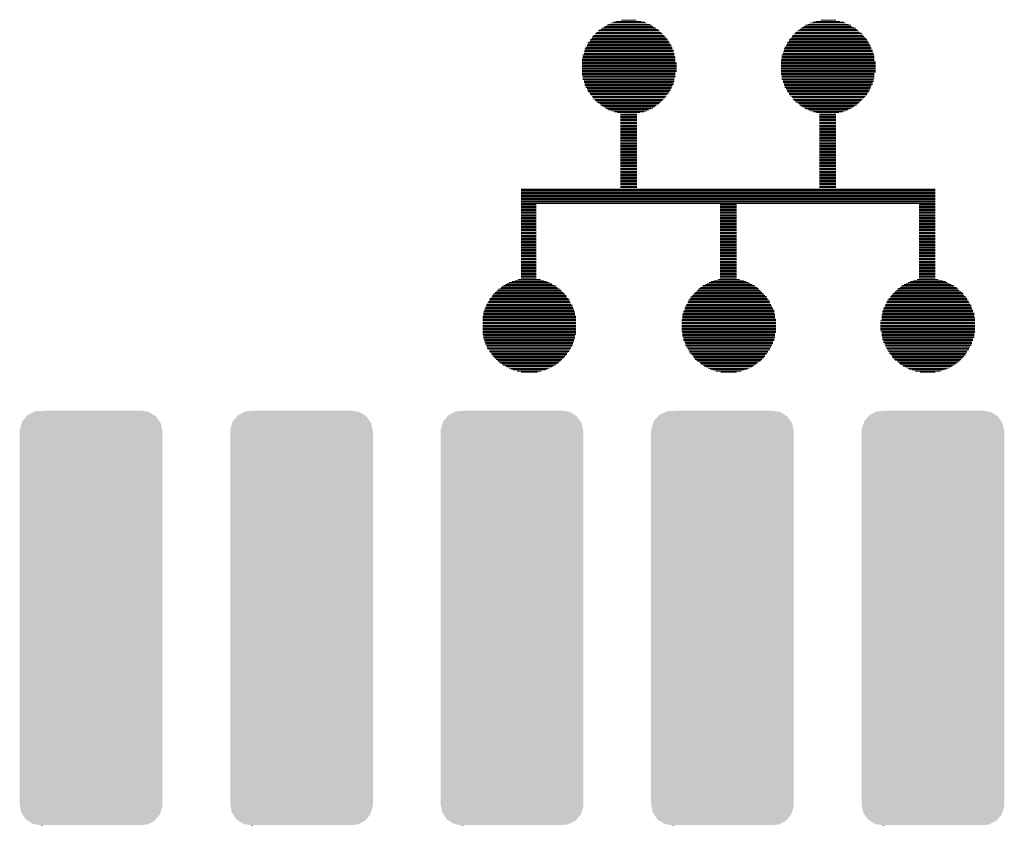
# Model space of a CAD drawing. Extents: x -3.7 to 63.4, y -6.5 to 53.7.
# Tile 3 of 74: x 11.3 to 17.3, y 0.7 to 5.6. Entities that reach past the tile are written whole.
import ezdxf

# ---------------------------------------------------------------- set-up
doc = ezdxf.new("R2010")
doc.units = 0
doc.layers.get('0').update_dxf_attribs({"linetype": 'CONTINUOUS'})
doc.layers.add('PI_5_CLICK_SHIELD_V100A_GTO', color=11, linetype='CONTINUOUS')
doc.layers.add('PI_5_CLICK_SHIELD_V100A_GTS', color=8, linetype='CONTINUOUS')

# ---------------------------------------------------------------- blocks, each defined once
blk = doc.blocks.new('CUSTOM_66')
for points in [[(-0.337174, 1.24671), (-0.286974, 1.24968), (0.325184, 1.24671), (0.306934, 1.24968)], [(0.286974, 1.24968), (0.299768, 1.250846), (0.306934, 1.24968), (0.299768, 1.250846)], [(-0.414836, 1.186044), (-0.38938, 1.215882), (0.412498, 1.186044), (0.391906, 1.215882)], [(-0.38938, 1.215882), (-0.382196, 1.224302), (0.391906, 1.215882), (0.378598, 1.224302)], [(-0.382196, 1.224302), (-0.345096, 1.242768), (0.378598, 1.224302), (0.349406, 1.242768)], [(-0.345096, 1.242768), (-0.337174, 1.24671), (0.349406, 1.242768), (0.325184, 1.24671)], [(-0.43053, 1.12522), (-0.429872, 1.138056), (0.43053, 1.12522), (0.42791, 1.138056)], [(-0.429872, 1.138056), (-0.418456, 1.174492), (0.42791, 1.138056), (0.42047, 1.174492)], [(-0.418456, 1.174492), (-0.414836, 1.186044), (0.42047, 1.174492), (0.412498, 1.186044)], [(-0.43053, 1.12395), (-0.43053, 1.12522), (0.43053, 1.12395), (0.43053, 1.12522)], [(-0.43053, -1.12395), (-0.43053, 1.12395), (0.43053, -1.12395), (0.43053, 1.12395)], [(-0.43053, -1.12522), (-0.43053, -1.12395), (0.43053, -1.12522), (0.43053, -1.12395)], [(-0.42791, -1.138052), (-0.43053, -1.12522), (0.429874, -1.138052), (0.43053, -1.12522)], [(-0.420472, -1.174492), (-0.42791, -1.138052), (0.418456, -1.174492), (0.429874, -1.138052)], [(-0.4125, -1.186042), (-0.420472, -1.174492), (0.414838, -1.186042), (0.418456, -1.174492)], [(-0.391908, -1.215884), (-0.4125, -1.186042), (0.389378, -1.215884), (0.414838, -1.186042)], [(-0.378604, -1.2243), (-0.391908, -1.215884), (0.382198, -1.2243), (0.389378, -1.215884)], [(-0.34941, -1.242768), (-0.378604, -1.2243), (0.345092, -1.242768), (0.382198, -1.2243)], [(-0.325206, -1.246708), (-0.34941, -1.242768), (0.337176, -1.246708), (0.345092, -1.242768)], [(-0.306948, -1.24968), (-0.325206, -1.246708), (0.286974, -1.24968), (0.337176, -1.246708)], [(-0.299774, -1.250848), (-0.306948, -1.24968), (-0.299774, -1.250848), (-0.286974, -1.24968)]]:
    blk.add_solid(points)

msp = doc.modelspace()

# ---------------------------------------------------------------- linework, layer by layer
at = {"layer": 'PI_5_CLICK_SHIELD_V100A_GTO', "const_width": 0.00508}
for points in [[(14.8717, 5.52704), (15.14348, 5.52704)], [(14.88186, 5.53212), (15.13332, 5.53212)], [(14.89456, 5.53974), (15.11554, 5.53974)], [(14.91234, 5.54482), (15.10284, 5.54482)], [(14.93012, 5.5499), (15.07998, 5.5499)], [(14.9606, 5.55752), (15.0495, 5.55752)], [(16.07058, 5.52704), (16.3449, 5.52704)], [(16.08328, 5.53212), (16.3322, 5.53212)], [(16.09598, 5.53974), (16.31442, 5.53974)], [(16.11376, 5.54482), (16.30426, 5.54482)], [(16.13154, 5.5499), (16.27886, 5.5499)], [(16.16202, 5.55752), (16.256, 5.55752)], [(14.79296, 5.46608), (15.2146, 5.46608)], [(14.80058, 5.4737), (15.20952, 5.4737)], [(14.80566, 5.47878), (15.20444, 5.47878)], [(14.81074, 5.48386), (15.19682, 5.48386)], [(14.81836, 5.49148), (15.19174, 5.49148)], [(14.82344, 5.49656), (15.18666, 5.49656)], [(14.83614, 5.50164), (15.17904, 5.50164)], [(14.84122, 5.50926), (15.16888, 5.50926)], [(14.85392, 5.51434), (15.16126, 5.51434)], [(14.859, 5.51942), (15.1511, 5.51942)], [(15.99438, 5.46608), (16.41602, 5.46608)], [(15.99946, 5.4737), (16.41602, 5.4737)], [(16.00708, 5.47878), (16.41094, 5.47878)], [(16.01216, 5.48386), (16.39824, 5.48386)], [(16.01724, 5.49148), (16.39316, 5.49148)], [(16.02994, 5.49656), (16.38554, 5.49656)], [(16.03502, 5.50164), (16.38046, 5.50164)], [(16.04264, 5.50926), (16.37538, 5.50926)], [(16.0528, 5.51434), (16.36268, 5.51434)], [(16.06042, 5.51942), (16.34998, 5.51942)], [(14.75232, 5.40766), (15.25778, 5.40766)], [(14.7574, 5.42036), (15.25016, 5.42036)], [(14.7574, 5.41274), (15.25778, 5.41274)], [(14.76248, 5.42544), (15.25016, 5.42544)], [(14.7701, 5.43814), (15.24, 5.43814)], [(14.7701, 5.43052), (15.24508, 5.43052)], [(14.77518, 5.44322), (15.24, 5.44322)], [(14.7828, 5.45592), (15.2273, 5.45592)], [(14.7828, 5.4483), (15.23238, 5.4483)], [(14.78788, 5.461), (15.22222, 5.461)], [(15.95374, 5.40766), (16.4592, 5.40766)], [(15.95882, 5.42036), (16.45158, 5.42036)], [(15.95882, 5.41274), (16.4592, 5.41274)], [(15.9639, 5.42544), (16.45158, 5.42544)], [(15.97152, 5.43814), (16.44142, 5.43814)], [(15.97152, 5.43052), (16.4465, 5.43052)], [(15.9766, 5.44322), (16.44142, 5.44322)], [(15.98168, 5.4483), (16.4338, 5.4483)], [(15.9893, 5.461), (16.42364, 5.461)], [(15.9893, 5.45592), (16.42872, 5.45592)], [(14.72692, 5.34924), (15.28064, 5.34924)], [(14.73454, 5.36702), (15.27556, 5.36702)], [(14.73454, 5.3594), (15.28064, 5.3594)], [(14.73454, 5.35432), (15.28064, 5.35432)], [(14.73962, 5.3848), (15.26794, 5.3848)], [(14.73962, 5.37718), (15.27556, 5.37718)], [(14.73962, 5.3721), (15.27556, 5.3721)], [(14.7447, 5.39496), (15.26286, 5.39496)], [(14.7447, 5.38988), (15.26794, 5.38988)], [(14.75232, 5.40258), (15.26286, 5.40258)], [(15.92834, 5.34924), (16.48206, 5.34924)], [(15.93596, 5.36702), (16.47698, 5.36702)], [(15.93596, 5.3594), (16.48206, 5.3594)], [(15.93596, 5.35432), (16.48206, 5.35432)], [(15.94104, 5.3848), (16.46936, 5.3848)], [(15.94104, 5.37718), (16.47698, 5.37718)], [(15.94104, 5.3721), (16.47698, 5.3721)], [(15.94612, 5.39496), (16.46428, 5.39496)], [(15.94612, 5.38988), (16.46936, 5.38988)], [(15.95374, 5.40258), (16.46428, 5.40258)], [(14.72184, 5.32384), (15.28572, 5.32384)], [(14.72184, 5.31876), (15.28572, 5.31876)], [(14.72184, 5.31368), (15.28572, 5.31368)], [(14.72184, 5.30606), (15.28572, 5.30606)], [(14.72184, 5.30098), (15.29334, 5.30098)], [(14.72184, 5.2959), (15.29334, 5.2959)], [(14.72184, 5.28828), (15.29334, 5.28828)], [(14.72692, 5.34162), (15.28064, 5.34162)], [(14.72692, 5.33654), (15.28572, 5.33654)], [(14.72692, 5.33146), (15.28572, 5.33146)], [(15.92326, 5.31876), (16.48714, 5.31876)], [(15.92326, 5.31368), (16.48714, 5.31368)], [(15.92326, 5.30606), (16.49476, 5.30606)], [(15.92326, 5.30098), (16.49476, 5.30098)], [(15.92326, 5.2959), (16.49476, 5.2959)], [(15.92326, 5.28828), (16.49476, 5.28828)], [(15.92834, 5.34162), (16.48714, 5.34162)], [(15.92834, 5.33654), (16.48714, 5.33654)], [(15.92834, 5.33146), (16.48714, 5.33146)], [(15.92834, 5.32384), (16.48714, 5.32384)], [(14.72184, 5.2832), (15.29334, 5.2832)], [(14.72184, 5.27812), (15.29334, 5.27812)], [(14.72184, 5.2705), (15.29334, 5.2705)], [(14.72184, 5.26542), (15.29334, 5.26542)], [(14.72184, 5.2578), (15.29334, 5.2578)], [(14.72184, 5.25272), (15.29334, 5.25272)], [(14.72184, 5.24764), (15.29334, 5.24764)], [(14.72184, 5.24002), (15.28572, 5.24002)], [(14.72184, 5.23494), (15.28572, 5.23494)], [(14.72184, 5.22986), (15.28572, 5.22986)], [(15.92326, 5.2832), (16.49476, 5.2832)], [(15.92326, 5.27812), (16.49476, 5.27812)], [(15.92326, 5.2705), (16.49476, 5.2705)], [(15.92326, 5.26542), (16.49476, 5.26542)], [(15.92326, 5.2578), (16.49476, 5.2578)], [(15.92326, 5.25272), (16.49476, 5.25272)], [(15.92326, 5.24764), (16.49476, 5.24764)], [(15.92326, 5.24002), (16.49476, 5.24002)], [(15.92326, 5.23494), (16.48714, 5.23494)], [(15.92326, 5.22986), (16.48714, 5.22986)], [(14.72184, 5.22224), (15.28572, 5.22224)], [(14.72692, 5.21716), (15.28572, 5.21716)], [(14.72692, 5.21208), (15.28572, 5.21208)], [(14.72692, 5.20446), (15.28064, 5.20446)], [(14.72692, 5.19938), (15.28064, 5.19938)], [(14.73454, 5.1943), (15.28064, 5.1943)], [(14.73454, 5.18668), (15.28064, 5.18668)], [(14.73454, 5.1816), (15.27556, 5.1816)], [(14.73962, 5.17652), (15.27556, 5.17652)], [(14.73962, 5.1689), (15.27556, 5.1689)], [(15.92834, 5.22224), (16.48714, 5.22224)], [(15.92834, 5.21716), (16.48714, 5.21716)], [(15.92834, 5.21208), (16.48714, 5.21208)], [(15.92834, 5.20446), (16.48714, 5.20446)], [(15.92834, 5.19938), (16.48206, 5.19938)], [(15.93596, 5.1943), (16.48206, 5.1943)], [(15.93596, 5.18668), (16.48206, 5.18668)], [(15.93596, 5.1816), (16.47698, 5.1816)], [(15.94104, 5.17652), (16.47698, 5.17652)], [(15.94104, 5.1689), (16.47698, 5.1689)], [(14.73962, 5.16382), (15.26794, 5.16382)], [(14.7447, 5.15874), (15.26794, 5.15874)], [(14.7447, 5.15112), (15.26286, 5.15112)], [(14.75232, 5.14604), (15.26286, 5.14604)], [(14.75232, 5.14096), (15.25778, 5.14096)], [(14.7574, 5.13334), (15.25778, 5.13334)], [(14.7574, 5.12826), (15.25016, 5.12826)], [(14.76248, 5.12318), (15.25016, 5.12318)], [(14.7701, 5.11556), (15.24508, 5.11556)], [(14.7701, 5.11048), (15.24, 5.11048)], [(15.94104, 5.16382), (16.46936, 5.16382)], [(15.94612, 5.15874), (16.46936, 5.15874)], [(15.94612, 5.15112), (16.46428, 5.15112)], [(15.95374, 5.14604), (16.46428, 5.14604)], [(15.95374, 5.14096), (16.4592, 5.14096)], [(15.95882, 5.13334), (16.4592, 5.13334)], [(15.95882, 5.12826), (16.45158, 5.12826)], [(15.9639, 5.12318), (16.45158, 5.12318)], [(15.97152, 5.11556), (16.4465, 5.11556)], [(15.97152, 5.11048), (16.44142, 5.11048)], [(14.77518, 5.1054), (15.23238, 5.1054)], [(14.7828, 5.09778), (15.23238, 5.09778)], [(14.78788, 5.0927), (15.2273, 5.0927)], [(14.78788, 5.08762), (15.22222, 5.08762)], [(14.79296, 5.08), (15.2146, 5.08)], [(14.80058, 5.07492), (15.20952, 5.07492)], [(14.80566, 5.06984), (15.20444, 5.06984)], [(14.81074, 5.06222), (15.19682, 5.06222)], [(14.81836, 5.05714), (15.19174, 5.05714)], [(14.82852, 5.05206), (15.18666, 5.05206)], [(15.9766, 5.1054), (16.44142, 5.1054)], [(15.98168, 5.09778), (16.4338, 5.09778)], [(15.9893, 5.0927), (16.42872, 5.0927)], [(15.99438, 5.08762), (16.42364, 5.08762)], [(15.99438, 5.08), (16.41602, 5.08)], [(15.99946, 5.07492), (16.41094, 5.07492)], [(16.00708, 5.06984), (16.40586, 5.06984)], [(16.01216, 5.06222), (16.39824, 5.06222)], [(16.02486, 5.05714), (16.39316, 5.05714)], [(16.02994, 5.05206), (16.38554, 5.05206)], [(14.83614, 5.04444), (15.17396, 5.04444)], [(14.84122, 5.03936), (15.16888, 5.03936)], [(14.85392, 5.03428), (15.16126, 5.03428)], [(14.86408, 5.02666), (15.1511, 5.02666)], [(14.8717, 5.02158), (15.1384, 5.02158)], [(14.88186, 5.0165), (15.1257, 5.0165)], [(14.89964, 5.00888), (15.11554, 5.00888)], [(14.91742, 5.0038), (15.09776, 5.0038)], [(14.9352, 4.99872), (15.07236, 4.99872)], [(14.95298, 4.9911), (15.05458, 4.9911)], [(16.03502, 5.04444), (16.38046, 5.04444)], [(16.04264, 5.03936), (16.36776, 5.03936)], [(16.0528, 5.03428), (16.36268, 5.03428)], [(16.0655, 5.02666), (16.34998, 5.02666)], [(16.07058, 5.02158), (16.33982, 5.02158)], [(16.08836, 5.0165), (16.32712, 5.0165)], [(16.10106, 5.00888), (16.31442, 5.00888)], [(16.11884, 5.0038), (16.29664, 5.0038)], [(16.13662, 4.99872), (16.27378, 4.99872)], [(16.1544, 4.9911), (16.256, 4.9911)], [(14.95298, 4.98602), (15.05458, 4.98602)], [(14.95298, 4.9784), (15.05458, 4.9784)], [(14.95298, 4.97332), (15.05458, 4.97332)], [(14.95298, 4.96824), (15.05458, 4.96824)], [(14.95298, 4.96062), (15.05458, 4.96062)], [(14.95298, 4.95554), (15.05458, 4.95554)], [(14.95298, 4.95046), (15.05458, 4.95046)], [(14.95298, 4.94284), (15.05458, 4.94284)], [(14.95298, 4.93776), (15.05458, 4.93776)], [(14.95298, 4.93268), (15.05458, 4.93268)], [(16.1544, 4.98602), (16.256, 4.98602)], [(16.1544, 4.9784), (16.256, 4.9784)], [(16.1544, 4.97332), (16.256, 4.97332)], [(16.1544, 4.96824), (16.256, 4.96824)], [(16.1544, 4.96062), (16.256, 4.96062)], [(16.1544, 4.95554), (16.256, 4.95554)], [(16.1544, 4.95046), (16.256, 4.95046)], [(16.1544, 4.94284), (16.256, 4.94284)], [(16.1544, 4.93776), (16.256, 4.93776)], [(16.1544, 4.93268), (16.256, 4.93268)], [(14.95298, 4.92506), (15.05458, 4.92506)], [(14.95298, 4.91998), (15.05458, 4.91998)], [(14.95298, 4.9149), (15.05458, 4.9149)], [(14.95298, 4.90728), (15.05458, 4.90728)], [(14.95298, 4.9022), (15.05458, 4.9022)], [(14.95298, 4.89712), (15.05458, 4.89712)], [(14.95298, 4.8895), (15.05458, 4.8895)], [(14.95298, 4.88442), (15.05458, 4.88442)], [(14.95298, 4.87934), (15.05458, 4.87934)], [(14.95298, 4.87172), (15.05458, 4.87172)], [(16.1544, 4.92506), (16.256, 4.92506)], [(16.1544, 4.91998), (16.256, 4.91998)], [(16.1544, 4.9149), (16.256, 4.9149)], [(16.1544, 4.90728), (16.256, 4.90728)], [(16.1544, 4.9022), (16.256, 4.9022)], [(16.1544, 4.89712), (16.256, 4.89712)], [(16.1544, 4.8895), (16.256, 4.8895)], [(16.1544, 4.88442), (16.256, 4.88442)], [(16.1544, 4.87934), (16.256, 4.87934)], [(16.1544, 4.87172), (16.256, 4.87172)], [(14.95298, 4.86664), (15.05458, 4.86664)], [(14.95298, 4.86156), (15.05458, 4.86156)], [(14.95298, 4.85394), (15.05458, 4.85394)], [(14.95298, 4.84886), (15.05458, 4.84886)], [(14.95298, 4.84378), (15.05458, 4.84378)], [(14.95298, 4.83616), (15.05458, 4.83616)], [(14.95298, 4.83108), (15.05458, 4.83108)], [(14.95298, 4.826), (15.05458, 4.826)], [(14.95298, 4.81838), (15.05458, 4.81838)], [(14.95298, 4.8133), (15.05458, 4.8133)], [(16.1544, 4.86664), (16.256, 4.86664)], [(16.1544, 4.86156), (16.256, 4.86156)], [(16.1544, 4.85394), (16.256, 4.85394)], [(16.1544, 4.84886), (16.256, 4.84886)], [(16.1544, 4.84378), (16.256, 4.84378)], [(16.1544, 4.83616), (16.256, 4.83616)], [(16.1544, 4.83108), (16.256, 4.83108)], [(16.1544, 4.826), (16.256, 4.826)], [(16.1544, 4.81838), (16.256, 4.81838)], [(16.1544, 4.8133), (16.256, 4.8133)], [(14.95298, 4.80822), (15.05458, 4.80822)], [(14.95298, 4.8006), (15.05458, 4.8006)], [(14.95298, 4.79552), (15.05458, 4.79552)], [(14.95298, 4.79044), (15.05458, 4.79044)], [(14.95298, 4.78282), (15.05458, 4.78282)], [(14.95298, 4.77774), (15.05458, 4.77774)], [(14.95298, 4.77266), (15.05458, 4.77266)], [(14.95298, 4.76504), (15.05458, 4.76504)], [(14.95298, 4.75996), (15.05458, 4.75996)], [(14.95298, 4.75488), (15.05458, 4.75488)], [(16.1544, 4.80822), (16.256, 4.80822)], [(16.1544, 4.8006), (16.256, 4.8006)], [(16.1544, 4.79552), (16.256, 4.79552)], [(16.1544, 4.79044), (16.256, 4.79044)], [(16.1544, 4.78282), (16.256, 4.78282)], [(16.1544, 4.77774), (16.256, 4.77774)], [(16.1544, 4.77266), (16.256, 4.77266)], [(16.1544, 4.76504), (16.256, 4.76504)], [(16.1544, 4.75996), (16.256, 4.75996)], [(16.1544, 4.75488), (16.256, 4.75488)], [(14.95298, 4.74726), (15.05458, 4.74726)], [(14.95298, 4.74218), (15.05458, 4.74218)], [(14.95298, 4.7371), (15.05458, 4.7371)], [(14.95298, 4.72948), (15.05458, 4.72948)], [(14.95298, 4.7244), (15.05458, 4.7244)], [(14.95298, 4.71678), (15.05458, 4.71678)], [(14.95298, 4.7117), (15.05458, 4.7117)], [(14.95298, 4.70662), (15.05458, 4.70662)], [(14.95298, 4.699), (15.05458, 4.699)], [(14.95298, 4.69392), (15.05458, 4.69392)], [(16.1544, 4.74726), (16.256, 4.74726)], [(16.1544, 4.74218), (16.256, 4.74218)], [(16.1544, 4.7371), (16.256, 4.7371)], [(16.1544, 4.72948), (16.256, 4.72948)], [(16.1544, 4.7244), (16.256, 4.7244)], [(16.1544, 4.71678), (16.256, 4.71678)], [(16.1544, 4.7117), (16.256, 4.7117)], [(16.1544, 4.70662), (16.256, 4.70662)], [(16.1544, 4.699), (16.256, 4.699)], [(16.1544, 4.69392), (16.256, 4.69392)], [(14.95298, 4.68884), (15.05458, 4.68884)], [(14.95298, 4.68122), (15.05458, 4.68122)], [(14.95298, 4.67614), (15.05458, 4.67614)], [(14.95298, 4.67106), (15.05458, 4.67106)], [(14.95298, 4.66344), (15.05458, 4.66344)], [(14.95298, 4.65836), (15.05458, 4.65836)], [(14.95298, 4.65328), (15.05458, 4.65328)], [(14.95298, 4.64566), (15.05458, 4.64566)], [(14.95298, 4.64058), (15.05458, 4.64058)], [(14.95298, 4.6355), (15.05458, 4.6355)], [(16.1544, 4.68884), (16.256, 4.68884)], [(16.1544, 4.68122), (16.256, 4.68122)], [(16.1544, 4.67614), (16.256, 4.67614)], [(16.1544, 4.67106), (16.256, 4.67106)], [(16.1544, 4.66344), (16.256, 4.66344)], [(16.1544, 4.65836), (16.256, 4.65836)], [(16.1544, 4.65328), (16.256, 4.65328)], [(16.1544, 4.64566), (16.256, 4.64566)], [(16.1544, 4.64058), (16.256, 4.64058)], [(16.1544, 4.6355), (16.256, 4.6355)], [(14.95298, 4.62788), (15.05458, 4.62788)], [(14.95298, 4.6228), (15.05458, 4.6228)], [(14.95298, 4.61772), (15.05458, 4.61772)], [(14.95298, 4.6101), (15.05458, 4.6101)], [(14.95298, 4.60502), (15.05458, 4.60502)], [(14.95298, 4.59994), (15.05458, 4.59994)], [(14.95298, 4.59232), (15.05458, 4.59232)], [(14.95298, 4.58724), (15.05458, 4.58724)], [(14.95298, 4.58216), (15.05458, 4.58216)], [(14.95298, 4.57454), (15.05458, 4.57454)], [(16.1544, 4.62788), (16.256, 4.62788)], [(16.1544, 4.6228), (16.256, 4.6228)], [(16.1544, 4.61772), (16.256, 4.61772)], [(16.1544, 4.6101), (16.256, 4.6101)], [(16.1544, 4.60502), (16.256, 4.60502)], [(16.1544, 4.59994), (16.256, 4.59994)], [(16.1544, 4.59232), (16.256, 4.59232)], [(16.1544, 4.58724), (16.256, 4.58724)], [(16.1544, 4.58216), (16.256, 4.58216)], [(16.1544, 4.57454), (16.256, 4.57454)], [(14.35354, 4.53898), (16.85544, 4.53898)], [(14.35354, 4.5339), (16.85544, 4.5339)], [(14.35354, 4.52882), (16.85544, 4.52882)], [(14.35354, 4.5212), (16.85544, 4.5212)], [(14.35354, 4.51612), (16.85544, 4.51612)], [(14.95298, 4.56946), (15.05458, 4.56946)], [(14.95298, 4.56438), (15.05458, 4.56438)], [(14.95298, 4.55676), (15.05458, 4.55676)], [(14.95298, 4.55168), (15.05458, 4.55168)], [(14.95298, 4.5466), (15.05458, 4.5466)], [(16.1544, 4.56946), (16.256, 4.56946)], [(16.1544, 4.56438), (16.256, 4.56438)], [(16.1544, 4.55676), (16.256, 4.55676)], [(16.1544, 4.55168), (16.256, 4.55168)], [(16.1544, 4.5466), (16.256, 4.5466)], [(14.35354, 4.51104), (16.85544, 4.51104)], [(14.35354, 4.50342), (16.85544, 4.50342)], [(14.35354, 4.49834), (16.85544, 4.49834)], [(14.35354, 4.49326), (16.85544, 4.49326)], [(14.35354, 4.48564), (16.85544, 4.48564)], [(14.35354, 4.48056), (16.85544, 4.48056)], [(14.35354, 4.47548), (16.85544, 4.47548)], [(14.35354, 4.46786), (16.85544, 4.46786)], [(14.35354, 4.46278), (16.85544, 4.46278)], [(14.35354, 4.45516), (16.85544, 4.45516)], [(14.35354, 4.45008), (16.85544, 4.45008)], [(14.35354, 4.445), (14.44752, 4.445)], [(14.35354, 4.43738), (14.44752, 4.43738)], [(14.35354, 4.4323), (14.44752, 4.4323)], [(14.35354, 4.42722), (14.44752, 4.42722)], [(14.35354, 4.4196), (14.44752, 4.4196)], [(14.35354, 4.41452), (14.44752, 4.41452)], [(14.35354, 4.40944), (14.44752, 4.40944)], [(14.35354, 4.40182), (14.44752, 4.40182)], [(14.35354, 4.39674), (14.44752, 4.39674)], [(15.55496, 4.445), (15.65656, 4.445)], [(15.55496, 4.43738), (15.65656, 4.43738)], [(15.55496, 4.4323), (15.65656, 4.4323)], [(15.55496, 4.42722), (15.65656, 4.42722)], [(15.55496, 4.4196), (15.65656, 4.4196)], [(15.55496, 4.41452), (15.65656, 4.41452)], [(15.55496, 4.40944), (15.65656, 4.40944)], [(15.55496, 4.40182), (15.65656, 4.40182)], [(15.55496, 4.39674), (15.65656, 4.39674)], [(16.75638, 4.445), (16.85544, 4.445)], [(16.75638, 4.43738), (16.85544, 4.43738)], [(16.75638, 4.4323), (16.85544, 4.4323)], [(16.75638, 4.42722), (16.85544, 4.42722)], [(16.75638, 4.4196), (16.85544, 4.4196)], [(16.75638, 4.41452), (16.85544, 4.41452)], [(16.75638, 4.40944), (16.85544, 4.40944)], [(16.75638, 4.40182), (16.85544, 4.40182)], [(16.75638, 4.39674), (16.85544, 4.39674)], [(14.35354, 4.39166), (14.44752, 4.39166)], [(14.35354, 4.38404), (14.44752, 4.38404)], [(14.35354, 4.37896), (14.44752, 4.37896)], [(14.35354, 4.37388), (14.44752, 4.37388)], [(14.35354, 4.36626), (14.44752, 4.36626)], [(14.35354, 4.36118), (14.44752, 4.36118)], [(14.35354, 4.3561), (14.44752, 4.3561)], [(14.35354, 4.34848), (14.44752, 4.34848)], [(14.35354, 4.3434), (14.44752, 4.3434)], [(14.35354, 4.33832), (14.44752, 4.33832)], [(15.55496, 4.39166), (15.65656, 4.39166)], [(15.55496, 4.38404), (15.65656, 4.38404)], [(15.55496, 4.37896), (15.65656, 4.37896)], [(15.55496, 4.37388), (15.65656, 4.37388)], [(15.55496, 4.36626), (15.65656, 4.36626)], [(15.55496, 4.36118), (15.65656, 4.36118)], [(15.55496, 4.3561), (15.65656, 4.3561)], [(15.55496, 4.34848), (15.65656, 4.34848)], [(15.55496, 4.3434), (15.65656, 4.3434)], [(15.55496, 4.33832), (15.65656, 4.33832)], [(16.75638, 4.39166), (16.85544, 4.39166)], [(16.75638, 4.38404), (16.85544, 4.38404)], [(16.75638, 4.37896), (16.85544, 4.37896)], [(16.75638, 4.37388), (16.85544, 4.37388)], [(16.75638, 4.36626), (16.85544, 4.36626)], [(16.75638, 4.36118), (16.85544, 4.36118)], [(16.75638, 4.3561), (16.85544, 4.3561)], [(16.75638, 4.34848), (16.85544, 4.34848)], [(16.75638, 4.3434), (16.85544, 4.3434)], [(16.75638, 4.33832), (16.85544, 4.33832)], [(14.35354, 4.3307), (14.44752, 4.3307)], [(14.35354, 4.32562), (14.44752, 4.32562)], [(14.35354, 4.32054), (14.44752, 4.32054)], [(14.35354, 4.31292), (14.44752, 4.31292)], [(14.35354, 4.30784), (14.44752, 4.30784)], [(14.35354, 4.30276), (14.44752, 4.30276)], [(14.35354, 4.29514), (14.44752, 4.29514)], [(14.35354, 4.29006), (14.44752, 4.29006)], [(14.35354, 4.28498), (14.44752, 4.28498)], [(14.35354, 4.27736), (14.44752, 4.27736)], [(15.55496, 4.3307), (15.65656, 4.3307)], [(15.55496, 4.32562), (15.65656, 4.32562)], [(15.55496, 4.32054), (15.65656, 4.32054)], [(15.55496, 4.31292), (15.65656, 4.31292)], [(15.55496, 4.30784), (15.65656, 4.30784)], [(15.55496, 4.30276), (15.65656, 4.30276)], [(15.55496, 4.29514), (15.65656, 4.29514)], [(15.55496, 4.29006), (15.65656, 4.29006)], [(15.55496, 4.28498), (15.65656, 4.28498)], [(15.55496, 4.27736), (15.65656, 4.27736)], [(16.75638, 4.3307), (16.85544, 4.3307)], [(16.75638, 4.32562), (16.85544, 4.32562)], [(16.75638, 4.32054), (16.85544, 4.32054)], [(16.75638, 4.31292), (16.85544, 4.31292)], [(16.75638, 4.30784), (16.85544, 4.30784)], [(16.75638, 4.30276), (16.85544, 4.30276)], [(16.75638, 4.29514), (16.85544, 4.29514)], [(16.75638, 4.29006), (16.85544, 4.29006)], [(16.75638, 4.28498), (16.85544, 4.28498)], [(16.75638, 4.27736), (16.85544, 4.27736)], [(14.35354, 4.27228), (14.44752, 4.27228)], [(14.35354, 4.2672), (14.44752, 4.2672)], [(14.35354, 4.25958), (14.44752, 4.25958)], [(14.35354, 4.2545), (14.44752, 4.2545)], [(14.35354, 4.24942), (14.44752, 4.24942)], [(14.35354, 4.2418), (14.44752, 4.2418)], [(14.35354, 4.23672), (14.44752, 4.23672)], [(14.35354, 4.23164), (14.44752, 4.23164)], [(14.35354, 4.22402), (14.44752, 4.22402)], [(14.35354, 4.21894), (14.44752, 4.21894)], [(15.55496, 4.27228), (15.65656, 4.27228)], [(15.55496, 4.2672), (15.65656, 4.2672)], [(15.55496, 4.25958), (15.65656, 4.25958)], [(15.55496, 4.2545), (15.65656, 4.2545)], [(15.55496, 4.24942), (15.65656, 4.24942)], [(15.55496, 4.2418), (15.65656, 4.2418)], [(15.55496, 4.23672), (15.65656, 4.23672)], [(15.55496, 4.23164), (15.65656, 4.23164)], [(15.55496, 4.22402), (15.65656, 4.22402)], [(15.55496, 4.21894), (15.65656, 4.21894)], [(16.75638, 4.27228), (16.85544, 4.27228)], [(16.75638, 4.2672), (16.85544, 4.2672)], [(16.75638, 4.25958), (16.85544, 4.25958)], [(16.75638, 4.2545), (16.85544, 4.2545)], [(16.75638, 4.24942), (16.85544, 4.24942)], [(16.75638, 4.2418), (16.85544, 4.2418)], [(16.75638, 4.23672), (16.85544, 4.23672)], [(16.75638, 4.23164), (16.85544, 4.23164)], [(16.75638, 4.22402), (16.85544, 4.22402)], [(16.75638, 4.21894), (16.85544, 4.21894)], [(14.35354, 4.21386), (14.44752, 4.21386)], [(14.35354, 4.20624), (14.44752, 4.20624)], [(14.35354, 4.20116), (14.44752, 4.20116)], [(14.35354, 4.19608), (14.44752, 4.19608)], [(14.35354, 4.18846), (14.44752, 4.18846)], [(14.35354, 4.18338), (14.44752, 4.18338)], [(14.35354, 4.17576), (14.44752, 4.17576)], [(14.35354, 4.17068), (14.44752, 4.17068)], [(14.35354, 4.1656), (14.44752, 4.1656)], [(14.35354, 4.15798), (14.44752, 4.15798)], [(15.55496, 4.21386), (15.65656, 4.21386)], [(15.55496, 4.20624), (15.65656, 4.20624)], [(15.55496, 4.20116), (15.65656, 4.20116)], [(15.55496, 4.19608), (15.65656, 4.19608)], [(15.55496, 4.18846), (15.65656, 4.18846)], [(15.55496, 4.18338), (15.65656, 4.18338)], [(15.55496, 4.17576), (15.65656, 4.17576)], [(15.55496, 4.17068), (15.65656, 4.17068)], [(15.55496, 4.1656), (15.65656, 4.1656)], [(15.55496, 4.15798), (15.65656, 4.15798)], [(16.75638, 4.21386), (16.85544, 4.21386)], [(16.75638, 4.20624), (16.85544, 4.20624)], [(16.75638, 4.20116), (16.85544, 4.20116)], [(16.75638, 4.19608), (16.85544, 4.19608)], [(16.75638, 4.18846), (16.85544, 4.18846)], [(16.75638, 4.18338), (16.85544, 4.18338)], [(16.75638, 4.17576), (16.85544, 4.17576)], [(16.75638, 4.17068), (16.85544, 4.17068)], [(16.75638, 4.1656), (16.85544, 4.1656)], [(16.75638, 4.15798), (16.85544, 4.15798)], [(14.35354, 4.1529), (14.44752, 4.1529)], [(14.35354, 4.14782), (14.44752, 4.14782)], [(14.35354, 4.1402), (14.44752, 4.1402)], [(14.35354, 4.13512), (14.44752, 4.13512)], [(14.35354, 4.13004), (14.44752, 4.13004)], [(14.35354, 4.12242), (14.44752, 4.12242)], [(14.35354, 4.11734), (14.44752, 4.11734)], [(14.35354, 4.11226), (14.44752, 4.11226)], [(14.35354, 4.10464), (14.44752, 4.10464)], [(14.35354, 4.09956), (14.44752, 4.09956)], [(15.55496, 4.1529), (15.65656, 4.1529)], [(15.55496, 4.14782), (15.65656, 4.14782)], [(15.55496, 4.1402), (15.65656, 4.1402)], [(15.55496, 4.13512), (15.65656, 4.13512)], [(15.55496, 4.13004), (15.65656, 4.13004)], [(15.55496, 4.12242), (15.65656, 4.12242)], [(15.55496, 4.11734), (15.65656, 4.11734)], [(15.55496, 4.11226), (15.65656, 4.11226)], [(15.55496, 4.10464), (15.65656, 4.10464)], [(15.55496, 4.09956), (15.65656, 4.09956)], [(16.75638, 4.1529), (16.85544, 4.1529)], [(16.75638, 4.14782), (16.85544, 4.14782)], [(16.75638, 4.1402), (16.85544, 4.1402)], [(16.75638, 4.13512), (16.85544, 4.13512)], [(16.75638, 4.13004), (16.85544, 4.13004)], [(16.75638, 4.12242), (16.85544, 4.12242)], [(16.75638, 4.11734), (16.85544, 4.11734)], [(16.75638, 4.11226), (16.85544, 4.11226)], [(16.75638, 4.10464), (16.85544, 4.10464)], [(16.75638, 4.09956), (16.85544, 4.09956)], [(14.35354, 4.09448), (14.44752, 4.09448)], [(14.35354, 4.08686), (14.44752, 4.08686)], [(14.35354, 4.08178), (14.44752, 4.08178)], [(14.35354, 4.0767), (14.44752, 4.0767)], [(14.35354, 4.06908), (14.44752, 4.06908)], [(14.35354, 4.064), (14.44752, 4.064)], [(14.35354, 4.05892), (14.44752, 4.05892)], [(14.35354, 4.0513), (14.44752, 4.0513)], [(14.35354, 4.04622), (14.44752, 4.04622)], [(14.35354, 4.04114), (14.44752, 4.04114)], [(15.55496, 4.09448), (15.65656, 4.09448)], [(15.55496, 4.08686), (15.65656, 4.08686)], [(15.55496, 4.08178), (15.65656, 4.08178)], [(15.55496, 4.0767), (15.65656, 4.0767)], [(15.55496, 4.06908), (15.65656, 4.06908)], [(15.55496, 4.064), (15.65656, 4.064)], [(15.55496, 4.05892), (15.65656, 4.05892)], [(15.55496, 4.0513), (15.65656, 4.0513)], [(15.55496, 4.04622), (15.65656, 4.04622)], [(15.55496, 4.04114), (15.65656, 4.04114)], [(16.75638, 4.09448), (16.85544, 4.09448)], [(16.75638, 4.08686), (16.85544, 4.08686)], [(16.75638, 4.08178), (16.85544, 4.08178)], [(16.75638, 4.0767), (16.85544, 4.0767)], [(16.75638, 4.06908), (16.85544, 4.06908)], [(16.75638, 4.064), (16.85544, 4.064)], [(16.75638, 4.05892), (16.85544, 4.05892)], [(16.75638, 4.0513), (16.85544, 4.0513)], [(16.75638, 4.04622), (16.85544, 4.04622)], [(16.75638, 4.04114), (16.85544, 4.04114)], [(14.3002, 3.98018), (14.50848, 3.98018)], [(14.31798, 3.9878), (14.4907, 3.9878)], [(14.33576, 3.99288), (14.47292, 3.99288)], [(14.35354, 4.03352), (14.44752, 4.03352)], [(14.35354, 4.02844), (14.44752, 4.02844)], [(14.35354, 4.02336), (14.44752, 4.02336)], [(14.35354, 4.01574), (14.44752, 4.01574)], [(14.35354, 4.01066), (14.44752, 4.01066)], [(14.35354, 4.00558), (14.44752, 4.00558)], [(14.35354, 3.99796), (14.44752, 3.99796)], [(15.50162, 3.98018), (15.71498, 3.98018)], [(15.5194, 3.9878), (15.6972, 3.9878)], [(15.54226, 3.99288), (15.67434, 3.99288)], [(15.55496, 4.03352), (15.65656, 4.03352)], [(15.55496, 4.02844), (15.65656, 4.02844)], [(15.55496, 4.02336), (15.65656, 4.02336)], [(15.55496, 4.01574), (15.65656, 4.01574)], [(15.55496, 4.01066), (15.65656, 4.01066)], [(15.55496, 4.00558), (15.65656, 4.00558)], [(15.55496, 3.99796), (15.65656, 3.99796)], [(16.70304, 3.98018), (16.9164, 3.98018)], [(16.72082, 3.9878), (16.89862, 3.9878)], [(16.74368, 3.99288), (16.87322, 3.99288)], [(16.75638, 4.03352), (16.85544, 4.03352)], [(16.75638, 4.02844), (16.85544, 4.02844)], [(16.75638, 4.02336), (16.85544, 4.02336)], [(16.75638, 4.01574), (16.85544, 4.01574)], [(16.75638, 4.01066), (16.85544, 4.01066)], [(16.75638, 4.00558), (16.85544, 4.00558)], [(16.75638, 3.99796), (16.85544, 3.99796)], [(14.20368, 3.92176), (14.60246, 3.92176)], [(14.2113, 3.92684), (14.59738, 3.92684)], [(14.21638, 3.93446), (14.5923, 3.93446)], [(14.22908, 3.93954), (14.5796, 3.93954)], [(14.23416, 3.94462), (14.57452, 3.94462)], [(14.23924, 3.95224), (14.5669, 3.95224)], [(14.25194, 3.95732), (14.55674, 3.95732)], [(14.25956, 3.9624), (14.54404, 3.9624)], [(14.26972, 3.97002), (14.53896, 3.97002)], [(14.28242, 3.9751), (14.52626, 3.9751)], [(15.41272, 3.92176), (15.80388, 3.92176)], [(15.4178, 3.92684), (15.7988, 3.92684)], [(15.42288, 3.93446), (15.79118, 3.93446)], [(15.4305, 3.93954), (15.7861, 3.93954)], [(15.43558, 3.94462), (15.78102, 3.94462)], [(15.44828, 3.95224), (15.76832, 3.95224)], [(15.45336, 3.95732), (15.76324, 3.95732)], [(15.46606, 3.9624), (15.75054, 3.9624)], [(15.47622, 3.97002), (15.73784, 3.97002)], [(15.48892, 3.9751), (15.72768, 3.9751)], [(16.6116, 3.92176), (17.01038, 3.92176)], [(16.61922, 3.92684), (17.00022, 3.92684)], [(16.6243, 3.93446), (16.9926, 3.93446)], [(16.62938, 3.93954), (16.98752, 3.93954)], [(16.64208, 3.94462), (16.98244, 3.94462)], [(16.64716, 3.95224), (16.96974, 3.95224)], [(16.65478, 3.95732), (16.96466, 3.95732)], [(16.66494, 3.9624), (16.95196, 3.9624)], [(16.67764, 3.97002), (16.93926, 3.97002)], [(16.69034, 3.9751), (16.92656, 3.9751)], [(14.15796, 3.8608), (14.65072, 3.8608)], [(14.16304, 3.8735), (14.64564, 3.8735)], [(14.16304, 3.86842), (14.64564, 3.86842)], [(14.16812, 3.87858), (14.63802, 3.87858)], [(14.17574, 3.8862), (14.63294, 3.8862)], [(14.18082, 3.89636), (14.62786, 3.89636)], [(14.18082, 3.89128), (14.62786, 3.89128)], [(14.1859, 3.90398), (14.62024, 3.90398)], [(14.19352, 3.90906), (14.61516, 3.90906)], [(14.1986, 3.91414), (14.61008, 3.91414)], [(15.36446, 3.86842), (15.85214, 3.86842)], [(15.36446, 3.8608), (15.85214, 3.8608)], [(15.36954, 3.8735), (15.84452, 3.8735)], [(15.37716, 3.8862), (15.83944, 3.8862)], [(15.37716, 3.87858), (15.83944, 3.87858)], [(15.38224, 3.89128), (15.83436, 3.89128)], [(15.38732, 3.89636), (15.82674, 3.89636)], [(15.39494, 3.90398), (15.82166, 3.90398)], [(15.40002, 3.90906), (15.81658, 3.90906)], [(15.4051, 3.91414), (15.80896, 3.91414)], [(16.56588, 3.86842), (17.05356, 3.86842)], [(16.56588, 3.8608), (17.05356, 3.8608)], [(16.57096, 3.8735), (17.04594, 3.8735)], [(16.57604, 3.87858), (17.04594, 3.87858)], [(16.58366, 3.89128), (17.03578, 3.89128)], [(16.58366, 3.8862), (17.04086, 3.8862)], [(16.58874, 3.89636), (17.02816, 3.89636)], [(16.59382, 3.90398), (17.02308, 3.90398)], [(16.60144, 3.90906), (17.02308, 3.90906)], [(16.60652, 3.91414), (17.018, 3.91414)], [(14.13256, 3.81508), (14.67358, 3.81508)], [(14.13256, 3.80746), (14.67358, 3.80746)], [(14.13256, 3.80238), (14.67358, 3.80238)], [(14.14018, 3.82524), (14.6685, 3.82524)], [(14.14018, 3.82016), (14.6685, 3.82016)], [(14.14526, 3.84302), (14.6558, 3.84302)], [(14.14526, 3.83794), (14.66342, 3.83794)], [(14.14526, 3.83286), (14.66342, 3.83286)], [(14.15034, 3.85064), (14.6558, 3.85064)], [(14.15796, 3.85572), (14.65072, 3.85572)], [(15.33398, 3.80238), (15.88262, 3.80238)], [(15.3416, 3.82016), (15.875, 3.82016)], [(15.3416, 3.81508), (15.875, 3.81508)], [(15.3416, 3.80746), (15.88262, 3.80746)], [(15.34668, 3.83286), (15.86992, 3.83286)], [(15.34668, 3.82524), (15.86992, 3.82524)], [(15.35176, 3.84302), (15.8623, 3.84302)], [(15.35176, 3.83794), (15.8623, 3.83794)], [(15.35938, 3.85572), (15.85722, 3.85572)], [(15.35938, 3.85064), (15.85722, 3.85064)], [(16.5354, 3.80238), (17.0815, 3.80238)], [(16.54048, 3.82016), (17.07642, 3.82016)], [(16.54048, 3.81508), (17.07642, 3.81508)], [(16.54048, 3.80746), (17.0815, 3.80746)], [(16.5481, 3.83286), (17.07134, 3.83286)], [(16.5481, 3.82524), (17.07134, 3.82524)], [(16.55318, 3.84302), (17.06372, 3.84302)], [(16.55318, 3.83794), (17.07134, 3.83794)], [(16.55826, 3.85572), (17.05864, 3.85572)], [(16.55826, 3.85064), (17.06372, 3.85064)], [(14.1224, 3.7719), (14.68628, 3.7719)], [(14.1224, 3.76682), (14.68628, 3.76682)], [(14.1224, 3.76174), (14.68628, 3.76174)], [(14.1224, 3.75412), (14.68628, 3.75412)], [(14.1224, 3.74904), (14.68628, 3.74904)], [(14.1224, 3.74396), (14.68628, 3.74396)], [(14.12748, 3.7973), (14.6812, 3.7973)], [(14.12748, 3.78968), (14.6812, 3.78968)], [(14.12748, 3.7846), (14.6812, 3.7846)], [(14.12748, 3.77952), (14.6812, 3.77952)], [(15.32382, 3.74904), (15.89278, 3.74904)], [(15.32382, 3.74396), (15.89278, 3.74396)], [(15.3289, 3.7846), (15.8877, 3.7846)], [(15.3289, 3.77952), (15.8877, 3.77952)], [(15.3289, 3.7719), (15.8877, 3.7719)], [(15.3289, 3.76682), (15.8877, 3.76682)], [(15.3289, 3.76174), (15.8877, 3.76174)], [(15.3289, 3.75412), (15.89278, 3.75412)], [(15.33398, 3.7973), (15.88262, 3.7973)], [(15.33398, 3.78968), (15.88262, 3.78968)], [(16.5227, 3.74396), (17.0942, 3.74396)], [(16.53032, 3.77952), (17.08912, 3.77952)], [(16.53032, 3.7719), (17.08912, 3.7719)], [(16.53032, 3.76682), (17.08912, 3.76682)], [(16.53032, 3.76174), (17.0942, 3.76174)], [(16.53032, 3.75412), (17.0942, 3.75412)], [(16.53032, 3.74904), (17.0942, 3.74904)], [(16.5354, 3.7973), (17.0815, 3.7973)], [(16.5354, 3.78968), (17.08912, 3.78968)], [(16.5354, 3.7846), (17.08912, 3.7846)], [(14.1224, 3.73634), (14.68628, 3.73634)], [(14.1224, 3.73126), (14.68628, 3.73126)], [(14.1224, 3.72618), (14.68628, 3.72618)], [(14.1224, 3.71856), (14.68628, 3.71856)], [(14.1224, 3.71348), (14.68628, 3.71348)], [(14.1224, 3.7084), (14.68628, 3.7084)], [(14.1224, 3.70078), (14.68628, 3.70078)], [(14.1224, 3.6957), (14.68628, 3.6957)], [(14.1224, 3.69062), (14.68628, 3.69062)], [(14.1224, 3.683), (14.68628, 3.683)], [(15.32382, 3.73634), (15.89278, 3.73634)], [(15.32382, 3.73126), (15.89278, 3.73126)], [(15.32382, 3.72618), (15.89278, 3.72618)], [(15.32382, 3.71856), (15.89278, 3.71856)], [(15.32382, 3.71348), (15.89278, 3.71348)], [(15.32382, 3.7084), (15.89278, 3.7084)], [(15.32382, 3.70078), (15.89278, 3.70078)], [(15.32382, 3.6957), (15.89278, 3.6957)], [(15.32382, 3.69062), (15.89278, 3.69062)], [(15.32382, 3.683), (15.89278, 3.683)], [(16.5227, 3.73634), (17.0942, 3.73634)], [(16.5227, 3.73126), (17.0942, 3.73126)], [(16.5227, 3.72618), (17.0942, 3.72618)], [(16.5227, 3.71856), (17.0942, 3.71856)], [(16.5227, 3.71348), (17.0942, 3.71348)], [(16.5227, 3.7084), (17.0942, 3.7084)], [(16.5227, 3.70078), (17.0942, 3.70078)], [(16.5227, 3.6957), (17.0942, 3.6957)], [(16.5227, 3.69062), (17.0942, 3.69062)], [(16.5227, 3.683), (17.0942, 3.683)], [(14.1224, 3.67792), (14.68628, 3.67792)], [(14.1224, 3.67284), (14.68628, 3.67284)], [(14.1224, 3.66522), (14.68628, 3.66522)], [(14.1224, 3.66014), (14.68628, 3.66014)], [(14.12748, 3.65506), (14.6812, 3.65506)], [(14.12748, 3.64744), (14.6812, 3.64744)], [(14.12748, 3.64236), (14.6812, 3.64236)], [(14.12748, 3.63474), (14.6812, 3.63474)], [(14.13256, 3.62966), (14.67358, 3.62966)], [(14.13256, 3.62458), (14.67358, 3.62458)], [(15.32382, 3.67792), (15.89278, 3.67792)], [(15.3289, 3.67284), (15.89278, 3.67284)], [(15.3289, 3.66522), (15.8877, 3.66522)], [(15.3289, 3.66014), (15.8877, 3.66014)], [(15.3289, 3.65506), (15.8877, 3.65506)], [(15.3289, 3.64744), (15.8877, 3.64744)], [(15.33398, 3.64236), (15.8877, 3.64236)], [(15.33398, 3.63474), (15.88262, 3.63474)], [(15.33398, 3.62966), (15.88262, 3.62966)], [(15.33398, 3.62458), (15.88262, 3.62458)], [(16.53032, 3.67792), (17.0942, 3.67792)], [(16.53032, 3.67284), (17.0942, 3.67284)], [(16.53032, 3.66522), (17.08912, 3.66522)], [(16.53032, 3.66014), (17.08912, 3.66014)], [(16.53032, 3.65506), (17.08912, 3.65506)], [(16.53032, 3.64744), (17.08912, 3.64744)], [(16.5354, 3.64236), (17.08912, 3.64236)], [(16.5354, 3.63474), (17.0815, 3.63474)], [(16.5354, 3.62966), (17.0815, 3.62966)], [(16.54048, 3.62458), (17.0815, 3.62458)], [(14.13256, 3.61696), (14.67358, 3.61696)], [(14.14018, 3.61188), (14.6685, 3.61188)], [(14.14018, 3.6068), (14.6685, 3.6068)], [(14.14018, 3.59918), (14.6685, 3.59918)], [(14.14526, 3.5941), (14.66342, 3.5941)], [(14.14526, 3.58902), (14.66342, 3.58902)], [(14.15034, 3.5814), (14.6558, 3.5814)], [(14.15034, 3.57632), (14.6558, 3.57632)], [(14.15796, 3.57124), (14.65072, 3.57124)], [(14.16304, 3.56362), (14.64564, 3.56362)], [(15.3416, 3.61696), (15.875, 3.61696)], [(15.3416, 3.61188), (15.875, 3.61188)], [(15.34668, 3.6068), (15.875, 3.6068)], [(15.34668, 3.59918), (15.86992, 3.59918)], [(15.34668, 3.5941), (15.86992, 3.5941)], [(15.35176, 3.58902), (15.8623, 3.58902)], [(15.35176, 3.5814), (15.8623, 3.5814)], [(15.35938, 3.57632), (15.85722, 3.57632)], [(15.36446, 3.57124), (15.85722, 3.57124)], [(15.36446, 3.56362), (15.85214, 3.56362)], [(16.54048, 3.61696), (17.07642, 3.61696)], [(16.54048, 3.61188), (17.07642, 3.61188)], [(16.5481, 3.6068), (17.07642, 3.6068)], [(16.5481, 3.59918), (17.07134, 3.59918)], [(16.55318, 3.5941), (17.07134, 3.5941)], [(16.55318, 3.58902), (17.06372, 3.58902)], [(16.55826, 3.5814), (17.06372, 3.5814)], [(16.55826, 3.57632), (17.05864, 3.57632)], [(16.56588, 3.57124), (17.05864, 3.57124)], [(16.56588, 3.56362), (17.05356, 3.56362)], [(14.16304, 3.55854), (14.64564, 3.55854)], [(14.16812, 3.55346), (14.63802, 3.55346)], [(14.17574, 3.54584), (14.63294, 3.54584)], [(14.17574, 3.54076), (14.63294, 3.54076)], [(14.18082, 3.53568), (14.62786, 3.53568)], [(14.1859, 3.52806), (14.62024, 3.52806)], [(14.19352, 3.52298), (14.61516, 3.52298)], [(14.1986, 3.5179), (14.61008, 3.5179)], [(14.20368, 3.51028), (14.60246, 3.51028)], [(14.2113, 3.5052), (14.59738, 3.5052)], [(15.36954, 3.55854), (15.84452, 3.55854)], [(15.36954, 3.55346), (15.84452, 3.55346)], [(15.37716, 3.54584), (15.83944, 3.54584)], [(15.38224, 3.54076), (15.83436, 3.54076)], [(15.38732, 3.53568), (15.82674, 3.53568)], [(15.39494, 3.52806), (15.82674, 3.52806)], [(15.39494, 3.52298), (15.82166, 3.52298)], [(15.40002, 3.5179), (15.81658, 3.5179)], [(15.4051, 3.51028), (15.80896, 3.51028)], [(15.41272, 3.5052), (15.80388, 3.5052)], [(16.57096, 3.55854), (17.04594, 3.55854)], [(16.57604, 3.55346), (17.04594, 3.55346)], [(16.57604, 3.54584), (17.04086, 3.54584)], [(16.58366, 3.54076), (17.03578, 3.54076)], [(16.58874, 3.53568), (17.03578, 3.53568)], [(16.59382, 3.52806), (17.02816, 3.52806)], [(16.59382, 3.52298), (17.02308, 3.52298)], [(16.60144, 3.5179), (17.018, 3.5179)], [(16.60652, 3.51028), (17.01038, 3.51028)], [(16.6116, 3.5052), (17.0053, 3.5052)], [(14.21638, 3.50012), (14.5923, 3.50012)], [(14.22146, 3.4925), (14.58468, 3.4925)], [(14.22908, 3.48742), (14.5796, 3.48742)], [(14.23924, 3.48234), (14.5669, 3.48234)], [(14.24686, 3.47472), (14.56182, 3.47472)], [(14.25956, 3.46964), (14.54912, 3.46964)], [(14.26972, 3.46456), (14.53896, 3.46456)], [(14.28242, 3.45694), (14.52626, 3.45694)], [(14.29512, 3.45186), (14.51356, 3.45186)], [(14.30528, 3.44678), (14.50086, 3.44678)], [(15.4178, 3.50012), (15.7988, 3.50012)], [(15.4305, 3.4925), (15.7861, 3.4925)], [(15.43558, 3.48742), (15.78102, 3.48742)], [(15.44066, 3.48234), (15.7734, 3.48234)], [(15.45336, 3.47472), (15.76324, 3.47472)], [(15.45844, 3.46964), (15.75562, 3.46964)], [(15.47114, 3.46456), (15.74546, 3.46456)], [(15.48384, 3.45694), (15.73276, 3.45694)], [(15.494, 3.45186), (15.72006, 3.45186)], [(15.51178, 3.44678), (15.70228, 3.44678)], [(16.6243, 3.50012), (17.00022, 3.50012)], [(16.62938, 3.4925), (16.9926, 3.4925)], [(16.637, 3.48742), (16.98244, 3.48742)], [(16.64208, 3.48234), (16.97482, 3.48234)], [(16.65478, 3.47472), (16.96466, 3.47472)], [(16.65986, 3.46964), (16.95704, 3.46964)], [(16.67256, 3.46456), (16.94688, 3.46456)], [(16.68526, 3.45694), (16.93418, 3.45694)], [(16.69542, 3.45186), (16.92148, 3.45186)], [(16.7132, 3.44678), (16.9037, 3.44678)], [(14.33068, 3.43916), (14.478, 3.43916)], [(14.35354, 3.43408), (14.45514, 3.43408)], [(15.52956, 3.43916), (15.6845, 3.43916)], [(15.56004, 3.43408), (15.65656, 3.43408)], [(16.73098, 3.43916), (16.88592, 3.43916)], [(16.76146, 3.43408), (16.85544, 3.43408)]]:
    msp.add_lwpolyline(points, dxfattribs=at)

# ---------------------------------------------------------------- block references
at = {"layer": 'PI_5_CLICK_SHIELD_V100A_GTS'}
for p in [(11.7602, 1.95072), (13.0302, 1.95072), (14.3002, 1.95072), (15.5702, 1.95072), (16.8402, 1.95072)]:
    msp.add_blockref('CUSTOM_66', p, dxfattribs=at)

doc.saveas('drawing.dxf')
